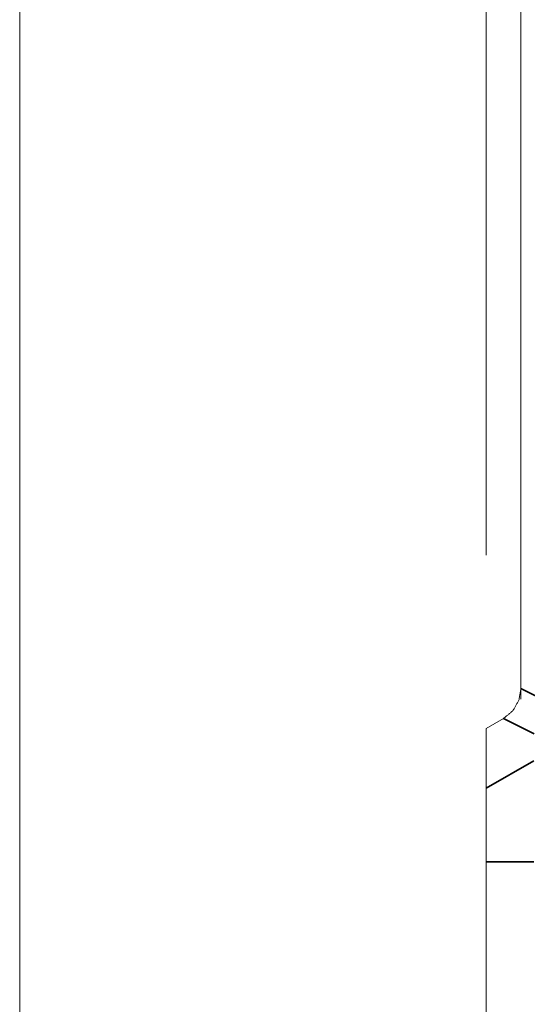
# Model space of a CAD drawing. Header units: millimetres. Extents: x 4 to 836, y 5 to 589.
# Tile 96 of 145: x 631 to 638, y 322 to 337. Entities that reach past the tile are written whole.
import ezdxf

# ---------------------------------------------------------------- set-up
doc = ezdxf.new("R2010")
doc.units = ezdxf.units.MM
doc.layers.add('1', color=7, linetype='Continuous', true_color=0xffffff)
doc.styles.add('ideas_simplex', font='simplex.shx')
doc.dimstyles.get("Standard").update_dxf_attribs({"dimtxt": 0.18, "dimasz": 0.18, "dimexe": 0.18, "dimexo": 0.0625, "dimgap": 0.09, "dimtad": 0, "dimtih": 1, "dimtoh": 1, "dimdec": 4, "dimzin": 0, "dimdsep": 46, "dimtxsty": 'Standard', "dimcen": 0.09, "dimadec": 0, "dimazin": 0, "dimtfac": 1, "dimtdec": 4, "dimtofl": 0, "dimtmove": 0, "dimatfit": 3, "dimfxl": 1, "dimtolj": 1, "dimtzin": 0, "dimarcsym": 0})

# ---------------------------------------------------------------- blocks, each defined once
blk = doc.blocks.new('_U5')
at = {"layer": '1', "color": 87, "lineweight": 25}
for p, q in [((663.6225, 395.000191), (662.1225, 395.000191)), ((662.1225, 395.000191), (662.1225, 389.375191)), ((676.3275, 395.000191), (674.8275, 395.000191)), ((676.3275, 389.375191), (676.3275, 395.000191)), ((662.1225, 389.375191), (663.6225, 389.375191)), ((674.8275, 389.375191), (676.3275, 389.375191))]:
    blk.add_line(p, q, dxfattribs=at)
at = {"layer": '1', "color": 152, "lineweight": 13}
for p, q in [((637.725, 328.892921), (637.725, 389.875191)), ((700.725, 310.5), (700.725, 389.875191))]:
    blk.add_line(p, q, dxfattribs=at)
at = {"layer": '1', "color": 27, "lineweight": 13}
blk.add_line((700.725, 387.875191), (637.725, 387.875191), dxfattribs=at)
at = {"layer": '1', "color": 27, "lineweight": 18}
for points in [[(637.725, 387.875191), (640.724998, 388.404172), (640.725002, 387.34621)], [(700.725, 387.875191), (697.725002, 387.34621), (697.724998, 388.404172)]]:
    blk.add_solid(points, dxfattribs=at)
at = {"layer": '1', "color": 87, "linetype": 'Continuous', "lineweight": 25, "char_height": 3, "attachment_point": 7, "line_spacing_factor": 1.204819, "style": 'ideas_simplex'}
for s, insert in [('\\W1.0642;63', (666.564, 397.135191)), ('\\W1.2097;2.48', (663.594, 389.822691))]:
    blk.add_mtext(s, dxfattribs=dict(at, insert=insert))

msp = doc.modelspace()

# ---------------------------------------------------------------- linework, layer by layer
at = {"layer": '1', "color": 251, "linetype": 'Continuous', "lineweight": 18}
msp.add_line((631, 239.775), (631, 354.225), dxfattribs=at)
at = {"layer": '1', "color": 143, "linetype": 'Continuous', "lineweight": 18}
for p, q in [((638.225, 326.97), (638.225, 344.437)), ((637.725, 326.393), (637.976, 326.539)), ((637.725, 325.533), (637.725, 326.393)), ((637.725, 318.53), (637.725, 324.47))]:
    msp.add_line(p, q, dxfattribs=at)
at = {"layer": '1', "color": 143, "linetype": 'Continuous', "lineweight": 35}
for p, q in [((638.225, 326.97), (638.57, 326.797)), ((638.418, 326.318), (637.976, 326.539)), ((637.725, 325.533), (638.411, 325.928)), ((638.409, 324.47), (637.725, 324.47))]:
    msp.add_line(p, q, dxfattribs=at)
at = {"layer": '1', "color": 143, "linetype": 'Continuous', "lineweight": 18}
for points, knots in [([(638.225, 344.437), (638.225, 338.185), (638.225, 326.817)], [0, 0, 0.354826, 1, 1]), ([(637.976, 326.539), (638.109, 326.65), (638.195, 326.8), (638.225, 326.97)], [0, 0, 0.333439, 0.666666, 1, 1]), ([(637.725, 324.47), (637.725, 324.815), (637.725, 325.192), (637.725, 325.445), (637.725, 325.533)], [0, 0, 0.222496, 0.5003, 0.777769, 1, 1])]:
    msp.add_open_spline(points, degree=1, knots=knots, dxfattribs=at)

# ---------------------------------------------------------------- dimensions: what is measured, and where the dimension line sits
at = {"layer": '1', "color": 87, "linetype": 'Continuous', "lineweight": 25}
dim = msp.add_linear_dim(base=(700.725, 387.875), p1=(637.725, 325.867), p2=(700.725, 308), angle=180, text='\\C87;63\\P[\\C87;\\H3.00;\\Fsimplex.shx;2.48\\Fsimplex.shx;\\H3.00;\\C87; ]', dimstyle='Standard', override={"dimtxt": 3, "dimasz": 3, "dimexe": 2, "dimexo": 2.5, "dimgap": 1.5, "dimtad": 1, "dimtih": 0, "dimtoh": 0, "dimdec": 2, "dimlfac": 1, "dimzin": 8, "dimdsep": 44, "dimlunit": 2, "dimpost": '', "dimtxsty": 'ideas_simplex', "dimsah": 1, "dimse1": 0, "dimse2": 0, "dimsd1": 0, "dimsd2": 0, "dimclrd": 27, "dimclre": 152, "dimclrt": 87, "dimtol": 0, "dimtm": -0.1, "dimtfac": 0.5, "dimtdec": 2, "dimtofl": 1, "dimtmove": 0, "dimtzin": 8, "dimlwd": 13, "dimlwe": 13}, dxfattribs=at)
dim.commit()
dim.dimension.update_dxf_attribs({"geometry": '_U5', "text_midpoint": (669.225, 387.875), "dimtype": 160})

doc.saveas('drawing.dxf')
